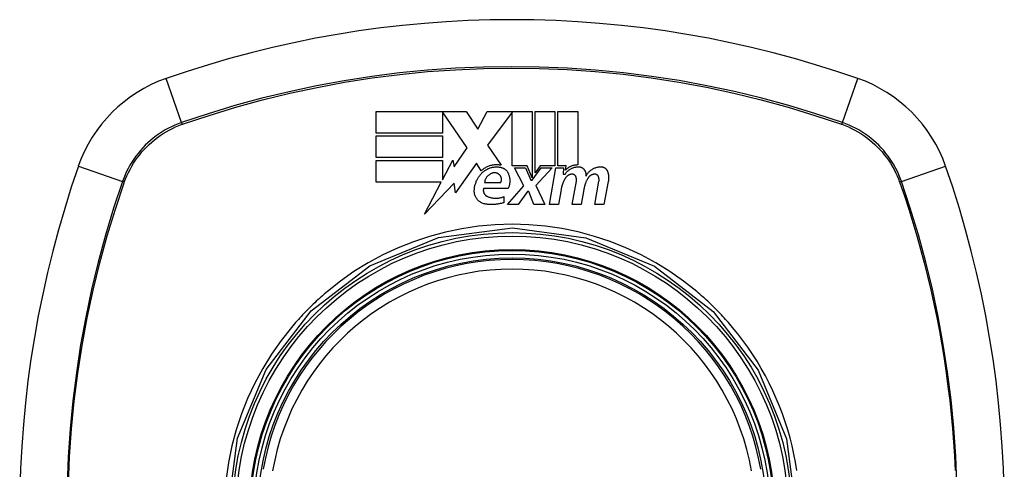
# Model space of a CAD drawing. Header units: inches. Extents: x 11 to 342, y 26 to 169.
# Tile 140 of 205: x 180.957 to 182.177, y 98.556 to 99.113. Entities that reach past the tile are written whole.
import ezdxf

# ---------------------------------------------------------------- set-up
doc = ezdxf.new("R2010")
doc.units = ezdxf.units.IN
doc.header["$MEASUREMENT"] = 0
doc.layers.add('Visible Edges(ANSI)', color=7, linetype='Continuous', lineweight=25)
doc.layers.add('Visible Tangent Edges(ANSI)', color=7, linetype='Continuous', lineweight=25)

msp = doc.modelspace()

# ---------------------------------------------------------------- linework, layer by layer
at = {"layer": 'Visible Edges(ANSI)'}
for p, q in [((181.3983, 98.9727), (181.3983, 98.9994)), ((181.3983, 98.9994), (181.5098, 98.9994)), ((181.5113, 98.9542), (181.4805, 98.9989)), ((181.4805, 98.9989), (181.4805, 98.9727)), ((181.5098, 98.9994), (181.5245, 98.9776)), ((181.5245, 98.9776), (181.536, 98.9994)), ((181.536, 98.9994), (181.5918, 98.9994)), ((181.5668, 98.9984), (181.5363, 98.9575)), ((181.5668, 98.932), (181.5668, 98.9984)), ((181.5918, 98.9994), (181.5918, 98.9173)), ((181.5953, 98.9234), (181.5953, 98.9994)), ((181.5953, 98.9994), (181.62, 98.9994)), ((181.62, 98.9994), (181.62, 98.932)), ((181.6235, 98.932), (181.6235, 98.9994)), ((181.6235, 98.9994), (181.6483, 98.9994)), ((181.6483, 98.9994), (181.6483, 98.9332)), ((181.4805, 98.9727), (181.3983, 98.9727)), ((181.3983, 98.9424), (181.3983, 98.9692)), ((181.3983, 98.9692), (181.4805, 98.9692)), ((181.4805, 98.9692), (181.4805, 98.9424)), ((181.5363, 98.9575), (181.5535, 98.9327)), ((181.4949, 98.9308), (181.5113, 98.9542)), ((181.4805, 98.9424), (181.3983, 98.9424)), ((181.3983, 98.9119), (181.3983, 98.9387)), ((181.3983, 98.9387), (181.4805, 98.9387)), ((181.4805, 98.9147), (181.4933, 98.9392)), ((181.4805, 98.9387), (181.4805, 98.9147)), ((181.4933, 98.9392), (181.4949, 98.9308)), ((181.5228, 98.9355), (181.4966, 98.8988)), ((181.5286, 98.9259), (181.5228, 98.9355)), ((181.5855, 98.932), (181.5668, 98.932)), ((181.5918, 98.9173), (181.5855, 98.932)), ((181.6015, 98.932), (181.5953, 98.9234)), ((181.62, 98.932), (181.6015, 98.932)), ((181.6338, 98.932), (181.6235, 98.932)), ((181.6333, 98.9269), (181.6338, 98.932)), ((181.5815, 98.9074), (181.57, 98.9297)), ((181.57, 98.9297), (181.5835, 98.9297)), ((181.5835, 98.9297), (181.59, 98.9143)), ((181.5918, 98.9143), (181.6029, 98.9297)), ((181.6165, 98.9297), (181.5963, 98.9076)), ((181.6029, 98.9297), (181.6165, 98.9297)), ((181.6133, 98.8842), (181.6213, 98.9297)), ((181.6213, 98.9297), (181.6308, 98.9297)), ((181.6308, 98.9297), (181.6301, 98.9217)), ((181.6301, 98.9217), (181.6325, 98.9217)), ((181.4791, 98.9119), (181.3983, 98.9119)), ((181.4584, 98.8722), (181.4791, 98.9119)), ((181.4949, 98.9107), (181.4584, 98.8722)), ((181.4966, 98.8988), (181.4949, 98.9107)), ((181.5328, 98.9114), (181.5528, 98.9114)), ((181.561, 98.8842), (181.5815, 98.9074)), ((181.59, 98.9143), (181.5918, 98.9143)), ((181.5963, 98.9076), (181.6075, 98.8842)), ((181.6415, 98.8842), (181.6466, 98.9129)), ((181.6695, 98.8842), (181.6746, 98.9129)), ((181.6861, 98.9127), (181.6805, 98.8842)), ((181.562, 98.9039), (181.5315, 98.9039)), ((181.5858, 98.9004), (181.5745, 98.8842)), ((181.5878, 98.9004), (181.5858, 98.9004)), ((181.594, 98.8842), (181.5878, 98.9004)), ((181.6276, 98.9029), (181.6243, 98.8842)), ((181.6558, 98.9029), (181.6525, 98.8842)), ((181.5565, 98.8939), (181.5565, 98.8864)), ((181.5745, 98.8842), (181.561, 98.8842)), ((181.6075, 98.8842), (181.594, 98.8842)), ((181.6243, 98.8842), (181.6133, 98.8842)), ((181.6525, 98.8842), (181.6415, 98.8842)), ((181.6805, 98.8842), (181.6695, 98.8842))]:
    msp.add_line(p, q, dxfattribs=at)
at = {"layer": 'Visible Edges(ANSI)', "flags": 128}
for points in [[(181.5535, 98.9327), (181.5524, 98.9329), (181.5513, 98.9331), (181.5502, 98.9332), (181.5491, 98.9333), (181.5479, 98.9333), (181.5468, 98.9333), (181.5457, 98.9333), (181.5446, 98.9332), (181.5434, 98.9331), (181.5423, 98.9329), (181.5412, 98.9326), (181.5401, 98.9324), (181.539, 98.9321), (181.538, 98.9317), (181.5369, 98.9313), (181.5359, 98.9308), (181.5349, 98.9303), (181.5339, 98.9298), (181.533, 98.9293), (181.532, 98.9287), (181.5311, 98.928), (181.5302, 98.9273), (181.5294, 98.9266), (181.5286, 98.9259)], [(181.6483, 98.9332), (181.6476, 98.9332), (181.6469, 98.9331), (181.6462, 98.9331), (181.6455, 98.933), (181.6448, 98.9329), (181.6441, 98.9328), (181.6434, 98.9326), (181.6427, 98.9325), (181.642, 98.9323), (181.6414, 98.9321), (181.6407, 98.9318), (181.6401, 98.9316), (181.6394, 98.9313), (181.6388, 98.931), (181.6382, 98.9307), (181.6376, 98.9303), (181.637, 98.93), (181.6364, 98.9296), (181.6359, 98.9292), (181.6353, 98.9288), (181.6348, 98.9283), (181.6343, 98.9279), (181.6338, 98.9274), (181.6333, 98.9269)], [(181.52, 98.9019), (181.5201, 98.9029), (181.5202, 98.9039), (181.5203, 98.9049), (181.5205, 98.9059), (181.5207, 98.9069), (181.5209, 98.9079), (181.5212, 98.9089), (181.5215, 98.9099), (181.5218, 98.9108), (181.5222, 98.9118), (181.5225, 98.9127), (181.5229, 98.9137), (181.5234, 98.9146), (181.5239, 98.9155), (181.5243, 98.9164), (181.5249, 98.9173), (181.5254, 98.9181), (181.526, 98.919), (181.5266, 98.9198), (181.5272, 98.9206), (181.5279, 98.9214), (181.5286, 98.9222), (181.5293, 98.923), (181.53, 98.9237)], [(181.53, 98.9237), (181.5307, 98.9244), (181.5315, 98.925), (181.5322, 98.9256), (181.533, 98.9262), (181.5338, 98.9267), (181.5346, 98.9272), (181.5354, 98.9277), (181.5363, 98.9281), (181.5372, 98.9286), (181.5381, 98.9289), (181.539, 98.9293), (181.5399, 98.9296), (181.5408, 98.9299), (181.5418, 98.9301), (181.5427, 98.9303), (181.5437, 98.9305), (181.5447, 98.9306), (181.5457, 98.9307), (181.5466, 98.9307), (181.5476, 98.9307), (181.5486, 98.9307), (181.5496, 98.9307), (181.5506, 98.9305), (181.5515, 98.9304)], [(181.542, 98.9229), (181.5414, 98.9227), (181.5408, 98.9224), (181.5402, 98.9221), (181.5396, 98.9218), (181.5391, 98.9214), (181.5385, 98.9211), (181.538, 98.9207), (181.5375, 98.9203), (181.537, 98.9198), (181.5365, 98.9194), (181.5361, 98.9189), (181.5357, 98.9184), (181.5353, 98.9179), (181.5349, 98.9173), (181.5346, 98.9168), (181.5343, 98.9162), (181.534, 98.9157), (181.5337, 98.9151), (181.5335, 98.9145), (181.5333, 98.9139), (181.5331, 98.9133), (181.533, 98.9127), (181.5329, 98.912), (181.5328, 98.9114)], [(181.5508, 98.9214), (181.5505, 98.9216), (181.5502, 98.9219), (181.5498, 98.9221), (181.5495, 98.9223), (181.5492, 98.9224), (181.5488, 98.9226), (181.5485, 98.9228), (181.5481, 98.9229), (181.5478, 98.923), (181.5474, 98.9231), (181.547, 98.9232), (181.5466, 98.9233), (181.5462, 98.9233), (181.5459, 98.9234), (181.5455, 98.9234), (181.5451, 98.9234), (181.5447, 98.9234), (181.5443, 98.9234), (181.5439, 98.9233), (181.5435, 98.9233), (181.5431, 98.9232), (181.5428, 98.9231), (181.5424, 98.923), (181.542, 98.9229)], [(181.5528, 98.9114), (181.553, 98.9118), (181.5532, 98.9122), (181.5533, 98.9127), (181.5535, 98.9131), (181.5536, 98.9136), (181.5537, 98.914), (181.5537, 98.9145), (181.5537, 98.9149), (181.5537, 98.9154), (181.5537, 98.9158), (181.5537, 98.9163), (181.5536, 98.9167), (181.5535, 98.9172), (181.5534, 98.9176), (181.5532, 98.9181), (181.553, 98.9185), (181.5528, 98.9189), (181.5526, 98.9193), (181.5524, 98.9197), (181.5521, 98.9201), (181.5518, 98.9204), (181.5515, 98.9208), (181.5511, 98.9211), (181.5508, 98.9214)], [(181.5515, 98.9304), (181.5521, 98.9303), (181.5527, 98.9303), (181.5532, 98.9301), (181.5538, 98.93), (181.5543, 98.9298), (181.5549, 98.9296), (181.5554, 98.9294), (181.5559, 98.9292), (181.5564, 98.9289), (181.5569, 98.9287), (181.5574, 98.9284), (181.5579, 98.928), (181.5583, 98.9277), (181.5588, 98.9273), (181.5592, 98.927), (181.5596, 98.9266), (181.5599, 98.9262), (181.5603, 98.9257), (181.5606, 98.9253), (181.561, 98.9248), (181.5613, 98.9244), (181.5615, 98.9239), (181.5618, 98.9234), (181.562, 98.9229)], [(181.562, 98.9229), (181.5623, 98.9221), (181.5626, 98.9214), (181.5629, 98.9206), (181.5631, 98.9198), (181.5633, 98.919), (181.5635, 98.9182), (181.5637, 98.9174), (181.5638, 98.9166), (181.5639, 98.9158), (181.564, 98.915), (181.564, 98.9142), (181.564, 98.9134), (181.564, 98.9126), (181.564, 98.9118), (181.5639, 98.911), (181.5638, 98.9102), (181.5637, 98.9094), (181.5635, 98.9086), (181.5633, 98.9078), (181.5631, 98.907), (181.5629, 98.9062), (181.5626, 98.9054), (181.5623, 98.9047), (181.562, 98.9039)], [(181.6325, 98.9217), (181.633, 98.9223), (181.6334, 98.923), (181.634, 98.9237), (181.6345, 98.9243), (181.6351, 98.9249), (181.6357, 98.9255), (181.6363, 98.926), (181.6369, 98.9265), (181.6376, 98.9271), (181.6383, 98.9275), (181.639, 98.928), (181.6397, 98.9284), (181.6405, 98.9288), (181.6412, 98.9292), (181.642, 98.9295), (181.6428, 98.9298), (181.6436, 98.93), (181.6444, 98.9303), (181.6453, 98.9305), (181.6461, 98.9306), (181.647, 98.9307), (181.6478, 98.9308), (181.6487, 98.9309), (181.6495, 98.9309)], [(181.6408, 98.9218), (181.6404, 98.9217), (181.64, 98.9216), (181.6396, 98.9216), (181.6392, 98.9215), (181.6388, 98.9214), (181.6385, 98.9212), (181.6381, 98.9211), (181.6377, 98.9209), (181.6374, 98.9208), (181.637, 98.9206), (181.6367, 98.9204), (181.6363, 98.9202), (181.636, 98.92), (181.6357, 98.9198), (181.6354, 98.9195), (181.6351, 98.9193), (181.6348, 98.919), (181.6345, 98.9187), (181.6342, 98.9185), (181.634, 98.9182), (181.6337, 98.9179), (181.6335, 98.9176), (181.6332, 98.9173), (181.633, 98.9169)], [(181.6459, 98.9188), (181.6458, 98.919), (181.6457, 98.9192), (181.6455, 98.9195), (181.6454, 98.9197), (181.6452, 98.9199), (181.6451, 98.9201), (181.6449, 98.9203), (181.6447, 98.9205), (181.6445, 98.9206), (181.6443, 98.9208), (181.6441, 98.9209), (181.6439, 98.9211), (181.6436, 98.9212), (181.6434, 98.9213), (181.6431, 98.9214), (181.6429, 98.9215), (181.6426, 98.9216), (181.6424, 98.9217), (181.6421, 98.9217), (181.6419, 98.9218), (181.6416, 98.9218), (181.6413, 98.9218), (181.6411, 98.9218), (181.6408, 98.9218)], [(181.6495, 98.9309), (181.65, 98.9309), (181.6504, 98.9308), (181.6509, 98.9308), (181.6513, 98.9307), (181.6518, 98.9306), (181.6522, 98.9304), (181.6526, 98.9303), (181.653, 98.9301), (181.6534, 98.9299), (181.6538, 98.9297), (181.6542, 98.9294), (181.6546, 98.9292), (181.6549, 98.9289), (181.6552, 98.9286), (181.6556, 98.9283), (181.6559, 98.9279), (181.6561, 98.9276), (181.6564, 98.9272), (181.6566, 98.9269), (181.6569, 98.9265), (181.6571, 98.9261), (181.6572, 98.9257), (181.6574, 98.9253), (181.6575, 98.9249)], [(181.6575, 98.9249), (181.6576, 98.9247), (181.6577, 98.9245), (181.6577, 98.9242), (181.6578, 98.924), (181.6578, 98.9238), (181.6579, 98.9235), (181.658, 98.9233), (181.658, 98.9231), (181.6581, 98.9229), (181.6581, 98.9226), (181.6581, 98.9224), (181.6582, 98.9222), (181.6582, 98.9219), (181.6583, 98.9217), (181.6583, 98.9215), (181.6583, 98.9213), (181.6584, 98.921), (181.6584, 98.9208), (181.6584, 98.9206), (181.6585, 98.9203), (181.6585, 98.9201), (181.6585, 98.9199), (181.6585, 98.9196), (181.6585, 98.9194)], [(181.6585, 98.9194), (181.659, 98.9202), (181.6594, 98.921), (181.6599, 98.9218), (181.6605, 98.9226), (181.6611, 98.9233), (181.6617, 98.9241), (181.6623, 98.9248), (181.663, 98.9254), (181.6637, 98.926), (181.6644, 98.9266), (181.6652, 98.9272), (181.666, 98.9277), (181.6668, 98.9282), (181.6677, 98.9287), (181.6685, 98.9291), (181.6694, 98.9295), (181.6703, 98.9298), (181.6713, 98.9301), (181.6722, 98.9303), (181.6732, 98.9305), (181.6741, 98.9307), (181.6751, 98.9308), (181.6761, 98.9309), (181.677, 98.9309)], [(181.6688, 98.9218), (181.6684, 98.9217), (181.668, 98.9216), (181.6676, 98.9216), (181.6672, 98.9215), (181.6668, 98.9214), (181.6664, 98.9212), (181.6661, 98.9211), (181.6657, 98.9209), (181.6653, 98.9208), (181.665, 98.9206), (181.6646, 98.9204), (181.6643, 98.9202), (181.664, 98.92), (181.6637, 98.9198), (181.6634, 98.9195), (181.663, 98.9193), (181.6628, 98.919), (181.6625, 98.9187), (181.6622, 98.9185), (181.6619, 98.9182), (181.6617, 98.9179), (181.6615, 98.9176), (181.6612, 98.9173), (181.661, 98.9169)], [(181.6739, 98.9188), (181.6738, 98.919), (181.6737, 98.9192), (181.6735, 98.9195), (181.6734, 98.9197), (181.6732, 98.9199), (181.6731, 98.9201), (181.6729, 98.9203), (181.6727, 98.9205), (181.6725, 98.9206), (181.6723, 98.9208), (181.6721, 98.9209), (181.6718, 98.9211), (181.6716, 98.9212), (181.6714, 98.9213), (181.6711, 98.9214), (181.6709, 98.9215), (181.6706, 98.9216), (181.6704, 98.9217), (181.6701, 98.9217), (181.6698, 98.9218), (181.6696, 98.9218), (181.6693, 98.9218), (181.669, 98.9218), (181.6688, 98.9218)], [(181.677, 98.9309), (181.6775, 98.9309), (181.6779, 98.9308), (181.6784, 98.9308), (181.6789, 98.9307), (181.6793, 98.9306), (181.6797, 98.9304), (181.6802, 98.9303), (181.6806, 98.9301), (181.681, 98.9299), (181.6814, 98.9297), (181.6818, 98.9294), (181.6822, 98.9292), (181.6825, 98.9289), (181.6829, 98.9286), (181.6832, 98.9283), (181.6835, 98.928), (181.6838, 98.9276), (181.6841, 98.9273), (181.6843, 98.9269), (181.6846, 98.9265), (181.6848, 98.9261), (181.685, 98.9257), (181.6851, 98.9253), (181.6853, 98.9249)], [(181.6853, 98.9249), (181.6854, 98.9244), (181.6856, 98.9239), (181.6857, 98.9234), (181.6858, 98.9229), (181.686, 98.9224), (181.6861, 98.9219), (181.6862, 98.9214), (181.6862, 98.9209), (181.6863, 98.9204), (181.6864, 98.9199), (181.6864, 98.9194), (181.6865, 98.9188), (181.6865, 98.9183), (181.6865, 98.9178), (181.6865, 98.9173), (181.6865, 98.9168), (181.6865, 98.9163), (181.6865, 98.9158), (181.6864, 98.9153), (181.6864, 98.9147), (181.6863, 98.9142), (181.6862, 98.9137), (181.6862, 98.9132), (181.6861, 98.9127)], [(181.633, 98.9169), (181.6327, 98.9164), (181.6324, 98.9159), (181.632, 98.9153), (181.6317, 98.9147), (181.6314, 98.9142), (181.6312, 98.9136), (181.6309, 98.9131), (181.6306, 98.9125), (181.6303, 98.9119), (181.6301, 98.9113), (181.6298, 98.9108), (181.6296, 98.9102), (181.6294, 98.9096), (181.6292, 98.909), (181.629, 98.9084), (181.6288, 98.9078), (181.6286, 98.9072), (181.6284, 98.9066), (181.6283, 98.906), (181.6281, 98.9054), (181.628, 98.9048), (181.6278, 98.9041), (181.6277, 98.9035), (181.6276, 98.9029)], [(181.6466, 98.9129), (181.6466, 98.9131), (181.6467, 98.9134), (181.6467, 98.9136), (181.6467, 98.9139), (181.6467, 98.9141), (181.6467, 98.9144), (181.6468, 98.9146), (181.6468, 98.9149), (181.6467, 98.9151), (181.6467, 98.9154), (181.6467, 98.9156), (181.6467, 98.9159), (181.6467, 98.9161), (181.6466, 98.9164), (181.6466, 98.9166), (181.6465, 98.9169), (181.6465, 98.9171), (181.6464, 98.9174), (181.6463, 98.9176), (181.6463, 98.9178), (181.6462, 98.9181), (181.6461, 98.9183), (181.646, 98.9185), (181.6459, 98.9188)], [(181.661, 98.9169), (181.6607, 98.9164), (181.6604, 98.9158), (181.6601, 98.9153), (181.6598, 98.9147), (181.6595, 98.9142), (181.6592, 98.9136), (181.6589, 98.9131), (181.6587, 98.9125), (181.6584, 98.9119), (181.6582, 98.9113), (181.658, 98.9107), (181.6577, 98.9102), (181.6575, 98.9096), (181.6573, 98.909), (181.6571, 98.9084), (181.657, 98.9078), (181.6568, 98.9072), (181.6566, 98.9066), (181.6565, 98.906), (181.6563, 98.9054), (181.6562, 98.9048), (181.6561, 98.9041), (181.6559, 98.9035), (181.6558, 98.9029)], [(181.6746, 98.9129), (181.6746, 98.9131), (181.6747, 98.9134), (181.6747, 98.9136), (181.6747, 98.9139), (181.6747, 98.9141), (181.6747, 98.9144), (181.6747, 98.9146), (181.6747, 98.9149), (181.6747, 98.9151), (181.6747, 98.9154), (181.6747, 98.9156), (181.6747, 98.9159), (181.6746, 98.9161), (181.6746, 98.9164), (181.6746, 98.9166), (181.6745, 98.9169), (181.6745, 98.9171), (181.6744, 98.9174), (181.6743, 98.9176), (181.6743, 98.9178), (181.6742, 98.9181), (181.6741, 98.9183), (181.674, 98.9185), (181.6739, 98.9188)], [(181.534, 98.8847), (181.533, 98.8848), (181.532, 98.8851), (181.531, 98.8854), (181.53, 98.8858), (181.5291, 98.8862), (181.5282, 98.8867), (181.5273, 98.8873), (181.5265, 98.8879), (181.5257, 98.8885), (181.5249, 98.8892), (181.5242, 98.8899), (181.5236, 98.8907), (181.523, 98.8915), (181.5224, 98.8924), (181.5219, 98.8932), (181.5215, 98.8941), (181.5211, 98.8951), (181.5208, 98.896), (181.5205, 98.897), (181.5203, 98.8979), (181.5201, 98.8989), (181.52, 98.8999), (181.52, 98.9009), (181.52, 98.9019)], [(181.5315, 98.9039), (181.5314, 98.9034), (181.5313, 98.903), (181.5313, 98.9025), (181.5312, 98.9021), (181.5312, 98.9016), (181.5312, 98.9011), (181.5313, 98.9007), (181.5313, 98.9002), (181.5314, 98.8997), (181.5315, 98.8993), (181.5317, 98.8989), (181.5319, 98.8984), (181.5321, 98.898), (181.5323, 98.8976), (181.5326, 98.8972), (181.5328, 98.8968), (181.5331, 98.8964), (181.5334, 98.8961), (181.5338, 98.8957), (181.5341, 98.8954), (181.5345, 98.8951), (181.5349, 98.8949), (181.5353, 98.8946), (181.5358, 98.8944)], [(181.5565, 98.8864), (181.5556, 98.8861), (181.5547, 98.8859), (181.5538, 98.8856), (181.5529, 98.8854), (181.552, 98.8852), (181.551, 98.885), (181.5501, 98.8848), (181.5492, 98.8847), (181.5482, 98.8846), (181.5473, 98.8844), (181.5463, 98.8843), (181.5454, 98.8843), (181.5444, 98.8842), (181.5435, 98.8841), (181.5425, 98.8841), (181.5416, 98.8841), (181.5406, 98.8841), (181.5397, 98.8841), (181.5387, 98.8842), (181.5378, 98.8842), (181.5368, 98.8843), (181.5359, 98.8844), (181.535, 98.8845), (181.534, 98.8847)], [(181.5358, 98.8944), (181.5366, 98.894), (181.5374, 98.8937), (181.5382, 98.8934), (181.5391, 98.8931), (181.5399, 98.8929), (181.5408, 98.8926), (181.5417, 98.8925), (181.5425, 98.8923), (181.5434, 98.8922), (181.5443, 98.8921), (181.5452, 98.892), (181.5461, 98.892), (181.547, 98.8919), (181.5479, 98.892), (181.5488, 98.892), (181.5497, 98.8921), (181.5505, 98.8922), (181.5514, 98.8924), (181.5523, 98.8926), (181.5532, 98.8928), (181.554, 98.893), (181.5549, 98.8933), (181.5557, 98.8936), (181.5565, 98.8939)]]:
    msp.add_lwpolyline(points, dxfattribs=at)
at = {"layer": 'Visible Edges(ANSI)'}
for radius in [0.3199, 0.315]:
    msp.add_circle((181.5668, 98.5029), radius, dxfattribs=at)
for centre, radius, start, end in [((181.5668, 97.8139), 1.2992, 70.7337, 109.2663), ((181.1965, 98.8731), 0.1772, 109.2663, 160.7337), ((181.937, 98.8731), 0.1772, 19.2663, 70.7337), ((182.2558, 98.5029), 1.2992, 160.7337, 199.2663), ((180.8778, 98.5029), 1.2992, 340.7337, 19.2663), ((181.5668, 98.5029), 0.313, 9.784, 170.216)]:
    msp.add_arc(centre, radius, start, end, dxfattribs=at)
at = {"layer": 'Visible Tangent Edges(ANSI)'}
for p, q in [((181.1572, 98.9857), (181.1381, 99.0404)), ((181.9764, 98.9857), (181.9955, 99.0404)), ((181.158, 98.9835), (181.1584, 98.9836)), ((181.9751, 98.9836), (181.9756, 98.9835)), ((181.0293, 98.9316), (181.084, 98.9125)), ((182.0496, 98.9125), (182.1043, 98.9316)), ((181.0861, 98.9112), (181.0862, 98.9117)), ((182.0473, 98.9117), (182.0475, 98.9112))]:
    msp.add_line(p, q, dxfattribs=at)
at = {"layer": 'Visible Tangent Edges(ANSI)', "flags": 128}
for points in [[(181.9764, 98.9857), (181.9434, 98.9967), (181.9101, 99.0067), (181.8765, 99.0158), (181.8426, 99.024), (181.8084, 99.0313), (181.7741, 99.0376), (181.7396, 99.0429), (181.7049, 99.0472), (181.6702, 99.0506), (181.6355, 99.053), (181.6007, 99.0544), (181.566, 99.0549), (181.5313, 99.0544), (181.4966, 99.0529), (181.4619, 99.0505), (181.4273, 99.0471), (181.3929, 99.0427), (181.3586, 99.0374), (181.3245, 99.0311), (181.2905, 99.0239), (181.2568, 99.0158), (181.2233, 99.0067), (181.1901, 98.9967), (181.1572, 98.9857)], [(181.1584, 98.9836), (181.1912, 98.9946), (181.2243, 99.0047), (181.2577, 99.0138), (181.2913, 99.022), (181.3251, 99.0293), (181.3591, 99.0356), (181.3933, 99.041), (181.4277, 99.0454), (181.4622, 99.0488), (181.4968, 99.0512), (181.5314, 99.0527), (181.566, 99.0532), (181.6006, 99.0528), (181.6353, 99.0513), (181.6699, 99.0489), (181.7046, 99.0455), (181.7391, 99.0411), (181.7735, 99.0358), (181.8078, 99.0294), (181.8418, 99.0221), (181.8756, 99.0139), (181.9091, 99.0047), (181.9423, 98.9946), (181.9751, 98.9836)], [(181.1572, 98.9857), (181.153, 98.9842), (181.1489, 98.9825), (181.1448, 98.9806), (181.1408, 98.9786), (181.1369, 98.9765), (181.1331, 98.9742), (181.1293, 98.9718), (181.1257, 98.9692), (181.1221, 98.9665), (181.1187, 98.9636), (181.1153, 98.9606), (181.1121, 98.9575), (181.109, 98.9543), (181.1061, 98.951), (181.1032, 98.9475), (181.1005, 98.944), (181.0979, 98.9404), (181.0955, 98.9366), (181.0932, 98.9328), (181.091, 98.9289), (181.089, 98.9249), (181.0872, 98.9208), (181.0855, 98.9167), (181.084, 98.9125)], [(181.0862, 98.9117), (181.0878, 98.9158), (181.0895, 98.9198), (181.0913, 98.9238), (181.0933, 98.9277), (181.0954, 98.9315), (181.0977, 98.9352), (181.1001, 98.9389), (181.1026, 98.9425), (181.1053, 98.9459), (181.1081, 98.9493), (181.111, 98.9525), (181.114, 98.9557), (181.1171, 98.9587), (181.1204, 98.9616), (181.1238, 98.9644), (181.1272, 98.9671), (181.1308, 98.9696), (181.1344, 98.972), (181.1382, 98.9743), (181.142, 98.9764), (181.1459, 98.9784), (181.1498, 98.9802), (181.1539, 98.9819), (181.158, 98.9835)], [(181.9756, 98.9835), (181.9797, 98.9819), (181.9837, 98.9802), (181.9877, 98.9784), (181.9916, 98.9764), (181.9954, 98.9743), (181.9991, 98.972), (182.0028, 98.9696), (182.0063, 98.9671), (182.0098, 98.9644), (182.0132, 98.9616), (182.0164, 98.9587), (182.0196, 98.9557), (182.0226, 98.9525), (182.0255, 98.9493), (182.0283, 98.9459), (182.031, 98.9425), (182.0335, 98.9389), (182.0359, 98.9352), (182.0382, 98.9315), (182.0403, 98.9277), (182.0423, 98.9238), (182.0441, 98.9198), (182.0458, 98.9158), (182.0473, 98.9117)], [(182.0496, 98.9125), (182.0481, 98.9167), (182.0464, 98.9208), (182.0445, 98.9249), (182.0425, 98.9289), (182.0404, 98.9328), (182.0381, 98.9366), (182.0356, 98.9404), (182.0331, 98.944), (182.0303, 98.9475), (182.0275, 98.951), (182.0245, 98.9543), (182.0214, 98.9575), (182.0182, 98.9606), (182.0149, 98.9636), (182.0114, 98.9665), (182.0079, 98.9692), (182.0042, 98.9718), (182.0005, 98.9742), (181.9967, 98.9765), (181.9927, 98.9786), (181.9888, 98.9806), (181.9847, 98.9825), (181.9806, 98.9842), (181.9764, 98.9857)], [(181.084, 98.9125), (181.073, 98.8795), (181.063, 98.8462), (181.0538, 98.8126), (181.0456, 98.7787), (181.0384, 98.7445), (181.0321, 98.7102), (181.0268, 98.6757), (181.0225, 98.641), (181.0191, 98.6063), (181.0167, 98.5716), (181.0153, 98.5368)], [(181.0169, 98.5368), (181.0183, 98.5714), (181.0208, 98.6061), (181.0242, 98.6407), (181.0286, 98.6752), (181.0339, 98.7096), (181.0402, 98.7439), (181.0475, 98.7779), (181.0558, 98.8117), (181.065, 98.8452), (181.0751, 98.8784), (181.0861, 98.9112)], [(182.0475, 98.9112), (182.0531, 98.8949), (182.0585, 98.8785), (182.0636, 98.8619), (182.0686, 98.8454), (182.0732, 98.8287), (182.0777, 98.812), (182.0819, 98.7952), (182.0859, 98.7783), (182.0897, 98.7613), (182.0932, 98.7443), (182.0965, 98.7273), (182.0995, 98.7102), (182.1023, 98.693), (182.1049, 98.6758), (182.1072, 98.6586), (182.1093, 98.6414), (182.1111, 98.6241), (182.1127, 98.6068), (182.1141, 98.5895), (182.1152, 98.5722), (182.116, 98.5548)], [(182.1183, 98.5379), (182.1168, 98.5726), (182.1144, 98.6073), (182.111, 98.642), (182.1066, 98.6765), (182.1013, 98.7109), (182.095, 98.7452), (182.0878, 98.7792), (182.0796, 98.8129), (182.0705, 98.8464), (182.0605, 98.8796), (182.0496, 98.9125)], [(181.7957, 98.7764), (181.7795, 98.7892), (181.7625, 98.801), (181.7449, 98.8119), (181.7267, 98.8217), (181.7079, 98.8305), (181.6886, 98.8382), (181.6689, 98.8447), (181.6489, 98.8501), (181.6286, 98.8543), (181.6081, 98.8573), (181.5875, 98.8591), (181.5668, 98.8597), (181.546, 98.8591), (181.5253, 98.8573), (181.5048, 98.8542), (181.4845, 98.85), (181.4644, 98.8446), (181.4448, 98.8381), (181.4255, 98.8305), (181.4068, 98.8217), (181.3885, 98.8118), (181.3709, 98.801), (181.3541, 98.7891), (181.3379, 98.7764)], [(181.2145, 98.5032), (181.2266, 98.5945), (181.2619, 98.6796), (181.3178, 98.7524), (181.3907, 98.8081), (181.4758, 98.8432), (181.5672, 98.8551), (181.6584, 98.843), (181.7436, 98.8077), (181.8163, 98.7518), (181.872, 98.679), (181.9071, 98.594), (181.919, 98.5029)], [(181.3379, 98.7764), (181.3359, 98.7747), (181.3339, 98.7729), (181.3319, 98.7712), (181.33, 98.7695), (181.328, 98.7677), (181.326, 98.766), (181.3241, 98.7642), (181.3222, 98.7624), (181.3203, 98.7606), (181.3184, 98.7587), (181.3165, 98.7569), (181.3146, 98.755), (181.3128, 98.7532), (181.311, 98.7513), (181.3091, 98.7494), (181.3073, 98.7475), (181.3055, 98.7456), (181.3037, 98.7436), (181.302, 98.7417), (181.3002, 98.7397), (181.2985, 98.7378), (181.2967, 98.7358), (181.295, 98.7338), (181.2933, 98.7318)], [(181.8402, 98.7318), (181.8385, 98.7338), (181.8368, 98.7358), (181.8351, 98.7378), (181.8334, 98.7397), (181.8316, 98.7417), (181.8298, 98.7436), (181.8281, 98.7456), (181.8263, 98.7475), (181.8244, 98.7494), (181.8226, 98.7513), (181.8208, 98.7532), (181.8189, 98.755), (181.8171, 98.7569), (181.8152, 98.7587), (181.8133, 98.7605), (181.8114, 98.7624), (181.8095, 98.7642), (181.8075, 98.7659), (181.8056, 98.7677), (181.8036, 98.7695), (181.8016, 98.7712), (181.7997, 98.7729), (181.7977, 98.7747), (181.7957, 98.7764)], [(181.2933, 98.7318), (181.2805, 98.7156), (181.2687, 98.6986), (181.2578, 98.681), (181.2479, 98.6627), (181.2391, 98.644), (181.2315, 98.6247), (181.2249, 98.605), (181.2196, 98.585), (181.2154, 98.5647), (181.2124, 98.5442)], [(181.9198, 98.5545), (181.9181, 98.5648), (181.9162, 98.575), (181.9139, 98.5851), (181.9114, 98.5952), (181.9086, 98.6051), (181.9055, 98.615), (181.9021, 98.6247), (181.8984, 98.6344), (181.8944, 98.644), (181.8902, 98.6534), (181.8856, 98.6628), (181.8808, 98.672), (181.8758, 98.681), (181.8705, 98.6899), (181.8649, 98.6986), (181.8591, 98.7072), (181.853, 98.7156), (181.8468, 98.7238), (181.8402, 98.7318)]]:
    msp.add_lwpolyline(points, dxfattribs=at)
at = {"layer": 'Visible Tangent Edges(ANSI)'}
for radius in [0.3464, 0.3422, 0.3254, 0.3242]:
    msp.add_circle((181.5668, 98.5029), radius, dxfattribs=at)
msp.add_arc((181.5668, 98.5029), 0.3012, 9.784, 170.216, dxfattribs=at)
for centre, major_axis, start_param, end_param in [((181.1588, 98.9811), (-0.00321, 0.00931), 1.046967, 1.310674), ((181.9747, 98.9811), (-0.00321, -0.00931), 1.830918, 2.094625), ((181.0886, 98.9109), (0.00931, -0.00321), 1.830918, 2.094625), ((182.0449, 98.9109), (-0.00931, -0.00321), 4.18856, 4.452267)]:
    msp.add_ellipse(centre, major_axis=major_axis, ratio=0.002592, start_param=start_param, end_param=end_param, dxfattribs=at)

doc.saveas('drawing.dxf')
